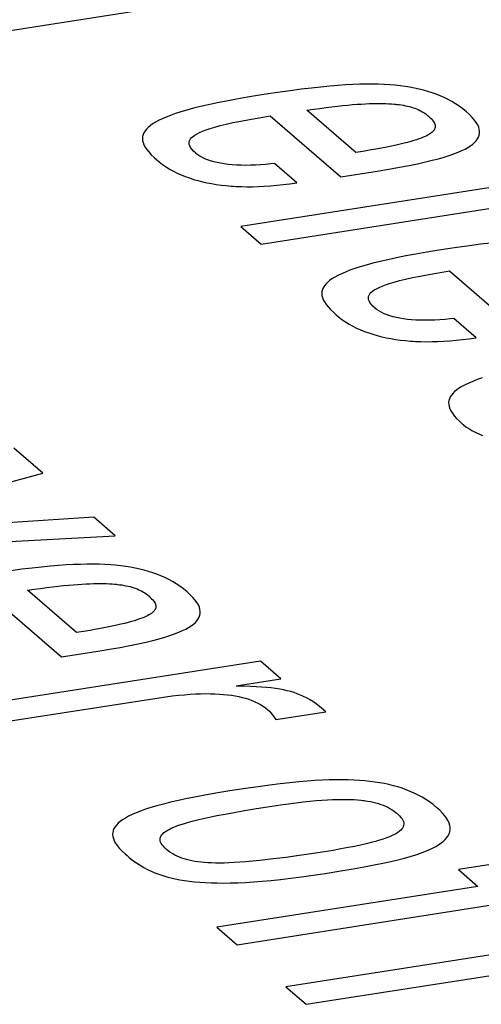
# Model space of a CAD drawing. Header units: millimetres. Extents: x -2579 to 1363, y -329 to 2298.
# Tile 232 of 256: x 1131.41 to 1133.07, y 1200.02 to 1203.55. Entities that reach past the tile are written whole.
import ezdxf

# ---------------------------------------------------------------- set-up
doc = ezdxf.new("R2010")
doc.units = ezdxf.units.MM
doc.header["$LTSCALE"] = 30.734
doc.layers.get('0').update_dxf_attribs({"linetype": 'CONTINUOUS'})

msp = doc.modelspace()

# ---------------------------------------------------------------- linework, layer by layer
at = {"color": 250, "true_color": 0x1c1c1c}
for p, q in [((1127.3835, 1202.8843), (1136.6705, 1204.3317)), ((1132.3819, 1203.2904), (1132.3369, 1203.284)), ((1132.4222, 1203.2958), (1132.3819, 1203.2904)), ((1132.4589, 1203.3003), (1132.4222, 1203.2958)), ((1132.4927, 1203.304), (1132.4589, 1203.3003)), ((1132.5241, 1203.307), (1132.4927, 1203.304)), ((1132.5535, 1203.3095), (1132.5241, 1203.307)), ((1132.5811, 1203.3114), (1132.5535, 1203.3095)), ((1132.6072, 1203.3127), (1132.5811, 1203.3114)), ((1132.6318, 1203.3136), (1132.6072, 1203.3127)), ((1132.6553, 1203.3141), (1132.6318, 1203.3136)), ((1132.6776, 1203.3141), (1132.6553, 1203.3141)), ((1132.699, 1203.3137), (1132.6776, 1203.3141)), ((1132.7195, 1203.3129), (1132.699, 1203.3137)), ((1132.7391, 1203.3117), (1132.7195, 1203.3129)), ((1132.7581, 1203.3102), (1132.7391, 1203.3117)), ((1132.7764, 1203.3083), (1132.7581, 1203.3102)), ((1132.7941, 1203.3059), (1132.7764, 1203.3083)), ((1132.8113, 1203.3033), (1132.7941, 1203.3059)), ((1132.828, 1203.3002), (1132.8113, 1203.3033)), ((1132.8443, 1203.2967), (1132.828, 1203.3002)), ((1132.8602, 1203.2928), (1132.8443, 1203.2967)), ((1132.8758, 1203.2884), (1132.8602, 1203.2928)), ((1132.891, 1203.2837), (1132.8758, 1203.2884)), ((1132.1537, 1203.2538), (1132.1203, 1203.2472)), ((1132.1901, 1203.2605), (1132.1537, 1203.2538)), ((1132.2296, 1203.2673), (1132.1901, 1203.2605)), ((1132.2724, 1203.2742), (1132.2296, 1203.2673)), ((1132.3369, 1203.284), (1132.2724, 1203.2742)), ((1132.9058, 1203.2784), (1132.891, 1203.2837)), ((1132.9203, 1203.2726), (1132.9058, 1203.2784)), ((1132.9346, 1203.2663), (1132.9203, 1203.2726)), ((1132.9485, 1203.2595), (1132.9346, 1203.2663)), ((1132.9622, 1203.252), (1132.9485, 1203.2595)), ((1132.0121, 1203.2213), (1131.9907, 1203.215)), ((1132.0356, 1203.2277), (1132.0121, 1203.2213)), ((1132.0614, 1203.2341), (1132.0356, 1203.2277)), ((1132.0896, 1203.2406), (1132.0614, 1203.2341)), ((1132.1203, 1203.2472), (1132.0896, 1203.2406)), ((1132.4417, 1203.2207), (1132.4661, 1203.2244)), ((1132.6172, 1203.0692), (1132.4417, 1203.2207)), ((1132.4661, 1203.2244), (1132.4892, 1203.2276)), ((1132.4892, 1203.2276), (1132.5113, 1203.2306)), ((1132.5113, 1203.2306), (1132.5322, 1203.2332)), ((1132.5322, 1203.2332), (1132.552, 1203.2355)), ((1132.552, 1203.2355), (1132.5709, 1203.2375)), ((1132.5709, 1203.2375), (1132.5888, 1203.2393)), ((1132.5888, 1203.2393), (1132.6058, 1203.2408)), ((1132.6058, 1203.2408), (1132.622, 1203.242)), ((1132.622, 1203.242), (1132.6373, 1203.243)), ((1132.6373, 1203.243), (1132.6519, 1203.2438)), ((1132.6519, 1203.2438), (1132.6658, 1203.2444)), ((1132.6658, 1203.2444), (1132.6789, 1203.2448)), ((1132.6789, 1203.2448), (1132.6914, 1203.245)), ((1132.6914, 1203.245), (1132.7033, 1203.245)), ((1132.7033, 1203.245), (1132.7147, 1203.2449)), ((1132.7147, 1203.2449), (1132.7255, 1203.2446)), ((1132.7255, 1203.2446), (1132.7358, 1203.2441)), ((1132.7358, 1203.2441), (1132.7456, 1203.2435)), ((1132.7456, 1203.2435), (1132.7549, 1203.2428)), ((1132.7549, 1203.2428), (1132.7595, 1203.2423)), ((1132.7595, 1203.2423), (1132.7639, 1203.2419)), ((1132.7639, 1203.2419), (1132.7725, 1203.2409)), ((1132.7725, 1203.2409), (1132.7807, 1203.2397)), ((1132.7807, 1203.2397), (1132.7885, 1203.2384)), ((1132.7885, 1203.2384), (1132.796, 1203.237)), ((1132.796, 1203.237), (1132.8032, 1203.2354)), ((1132.8032, 1203.2354), (1132.8102, 1203.2337)), ((1132.8102, 1203.2337), (1132.8168, 1203.2319)), ((1132.8168, 1203.2319), (1132.8233, 1203.2299)), ((1132.8233, 1203.2299), (1132.8295, 1203.2278)), ((1132.8295, 1203.2278), (1132.8355, 1203.2255)), ((1132.8355, 1203.2255), (1132.8413, 1203.223)), ((1132.8413, 1203.223), (1132.847, 1203.2203)), ((1132.847, 1203.2203), (1132.8525, 1203.2175)), ((1132.8525, 1203.2175), (1132.8578, 1203.2144)), ((1132.9756, 1203.2439), (1132.9622, 1203.252)), ((1132.9887, 1203.2352), (1132.9756, 1203.2439)), ((1133.0014, 1203.2257), (1132.9887, 1203.2352)), ((1133.0139, 1203.2155), (1133.0014, 1203.2257)), ((1131.9107, 1203.184), (1131.8993, 1203.1778)), ((1131.9234, 1203.1902), (1131.9107, 1203.184)), ((1131.9377, 1203.1963), (1131.9234, 1203.1902)), ((1131.9536, 1203.2025), (1131.9377, 1203.1963)), ((1131.9712, 1203.2087), (1131.9536, 1203.2025)), ((1131.9907, 1203.215), (1131.9712, 1203.2087)), ((1132.2049, 1203.182), (1132.2361, 1203.1878)), ((1132.2361, 1203.1878), (1132.2712, 1203.1939)), ((1132.2712, 1203.1939), (1132.3106, 1203.2003)), ((1132.3106, 1203.2003), (1132.5637, 1202.9818)), ((1132.8578, 1203.2144), (1132.863, 1203.211)), ((1132.863, 1203.211), (1132.8681, 1203.2074)), ((1132.8681, 1203.2074), (1132.8731, 1203.2035)), ((1132.8731, 1203.2035), (1132.8759, 1203.2012)), ((1132.8759, 1203.2012), (1132.8765, 1203.2007)), ((1132.8765, 1203.2007), (1132.8824, 1203.1954)), ((1132.8824, 1203.1954), (1132.8872, 1203.1906)), ((1132.8872, 1203.1906), (1132.8912, 1203.1863)), ((1132.8912, 1203.1863), (1132.8945, 1203.1822)), ((1132.8945, 1203.1822), (1132.8971, 1203.1783)), ((1133.0255, 1203.205), (1133.0139, 1203.2155)), ((1133.0352, 1203.1951), (1133.0255, 1203.205)), ((1133.0432, 1203.1857), (1133.0352, 1203.1951)), ((1133.0496, 1203.1768), (1133.0432, 1203.1857)), ((1131.867, 1203.1529), (1131.862, 1203.1465)), ((1131.8733, 1203.1592), (1131.867, 1203.1529)), ((1131.8807, 1203.1654), (1131.8733, 1203.1592)), ((1131.8894, 1203.1716), (1131.8807, 1203.1654)), ((1131.8993, 1203.1778), (1131.8894, 1203.1716)), ((1132.0686, 1203.1459), (1132.0812, 1203.1507)), ((1132.0812, 1203.1507), (1132.0957, 1203.1556)), ((1132.0957, 1203.1556), (1132.1123, 1203.1605)), ((1132.1123, 1203.1605), (1132.1313, 1203.1656)), ((1132.1313, 1203.1656), (1132.1528, 1203.1709)), ((1132.1528, 1203.1709), (1132.1773, 1203.1764)), ((1132.1773, 1203.1764), (1132.2049, 1203.182)), ((1132.898, 1203.1496), (1132.8958, 1203.1467)), ((1132.8971, 1203.1783), (1132.8992, 1203.1747)), ((1132.8997, 1203.1525), (1132.898, 1203.1496)), ((1132.8992, 1203.1747), (1132.9007, 1203.1712)), ((1132.901, 1203.1554), (1132.8997, 1203.1525)), ((1132.9007, 1203.1712), (1132.9017, 1203.1678)), ((1132.9019, 1203.1584), (1132.901, 1203.1554)), ((1132.9017, 1203.1678), (1132.9022, 1203.1646)), ((1132.9023, 1203.1615), (1132.9019, 1203.1584)), ((1132.9022, 1203.1646), (1132.9023, 1203.1615)), ((1133.0546, 1203.1683), (1133.0496, 1203.1768)), ((1133.0582, 1203.1602), (1133.0546, 1203.1683)), ((1133.0604, 1203.1525), (1133.0582, 1203.1602)), ((1133.0615, 1203.1451), (1133.0604, 1203.1525)), ((1131.8535, 1203.1266), (1131.8529, 1203.1196)), ((1131.8529, 1203.1196), (1131.8534, 1203.1124)), ((1131.8534, 1203.1124), (1131.8552, 1203.1049)), ((1131.8552, 1203.1333), (1131.8535, 1203.1266)), ((1131.858, 1203.14), (1131.8552, 1203.1333)), ((1131.862, 1203.1465), (1131.858, 1203.14)), ((1132.0206, 1203.1084), (1132.0223, 1203.1133)), ((1132.0223, 1203.1133), (1132.0251, 1203.118)), ((1132.0251, 1203.118), (1132.0291, 1203.1227)), ((1132.0291, 1203.1227), (1132.0343, 1203.1273)), ((1132.0343, 1203.1273), (1132.0407, 1203.132)), ((1132.0407, 1203.132), (1132.0485, 1203.1366)), ((1132.0485, 1203.1366), (1132.0578, 1203.1412)), ((1132.0578, 1203.1412), (1132.0686, 1203.1459)), ((1132.8254, 1203.1119), (1132.8148, 1203.1088)), ((1132.8351, 1203.1149), (1132.8254, 1203.1119)), ((1132.844, 1203.118), (1132.8351, 1203.1149)), ((1132.852, 1203.1209), (1132.844, 1203.118)), ((1132.8593, 1203.1239), (1132.852, 1203.1209)), ((1132.866, 1203.1268), (1132.8593, 1203.1239)), ((1132.8719, 1203.1297), (1132.866, 1203.1268)), ((1132.8773, 1203.1325), (1132.8719, 1203.1297)), ((1132.882, 1203.1354), (1132.8773, 1203.1325)), ((1132.8862, 1203.1382), (1132.882, 1203.1354)), ((1132.8899, 1203.141), (1132.8862, 1203.1382)), ((1132.8931, 1203.1439), (1132.8899, 1203.141)), ((1132.8958, 1203.1467), (1132.8931, 1203.1439)), ((1133.0437, 1203.1054), (1133.0495, 1203.1116)), ((1133.0495, 1203.1116), (1133.0519, 1203.1147)), ((1133.0519, 1203.1147), (1133.0541, 1203.1179)), ((1133.0541, 1203.1179), (1133.0576, 1203.1244)), ((1133.0576, 1203.1244), (1133.06, 1203.131)), ((1133.06, 1203.131), (1133.0613, 1203.1379)), ((1133.0613, 1203.1379), (1133.0615, 1203.1451)), ((1131.8552, 1203.1049), (1131.8581, 1203.0972)), ((1131.8581, 1203.0972), (1131.8624, 1203.089)), ((1131.8624, 1203.089), (1131.8681, 1203.0805)), ((1131.8681, 1203.0805), (1131.8754, 1203.0714)), ((1132.02, 1203.1034), (1132.0206, 1203.1084)), ((1132.0206, 1203.0982), (1132.02, 1203.1034)), ((1132.0224, 1203.0927), (1132.0206, 1203.0982)), ((1132.0255, 1203.087), (1132.0224, 1203.0927)), ((1132.0299, 1203.0808), (1132.0255, 1203.087)), ((1132.0359, 1203.0741), (1132.0299, 1203.0808)), ((1132.6668, 1203.0772), (1132.6429, 1203.0733)), ((1132.6889, 1203.0811), (1132.6668, 1203.0772)), ((1132.7094, 1203.0849), (1132.6889, 1203.0811)), ((1132.7283, 1203.0885), (1132.7094, 1203.0849)), ((1132.7458, 1203.0921), (1132.7283, 1203.0885)), ((1132.762, 1203.0956), (1132.7458, 1203.0921)), ((1132.7769, 1203.099), (1132.762, 1203.0956)), ((1132.7906, 1203.1023), (1132.7769, 1203.099)), ((1132.8032, 1203.1056), (1132.7906, 1203.1023)), ((1132.8148, 1203.1088), (1132.8032, 1203.1056)), ((1132.9974, 1203.0761), (1133.0092, 1203.0819)), ((1133.0092, 1203.0819), (1133.0197, 1203.0876)), ((1133.0197, 1203.0876), (1133.0289, 1203.0935)), ((1133.0289, 1203.0935), (1133.0369, 1203.0994)), ((1133.0369, 1203.0994), (1133.0437, 1203.1054)), ((1131.8754, 1203.0714), (1131.8844, 1203.0616)), ((1131.8844, 1203.0616), (1131.8953, 1203.051)), ((1131.8953, 1203.051), (1131.9047, 1203.0426)), ((1131.9047, 1203.0426), (1131.9126, 1203.0361)), ((1132.0438, 1203.0668), (1132.0359, 1203.0741)), ((1132.0445, 1203.0662), (1132.0438, 1203.0668)), ((1132.0514, 1203.0608), (1132.0445, 1203.0662)), ((1132.0591, 1203.0557), (1132.0514, 1203.0608)), ((1132.0675, 1203.0511), (1132.0591, 1203.0557)), ((1132.0767, 1203.0468), (1132.0675, 1203.0511)), ((1132.0865, 1203.0429), (1132.0767, 1203.0468)), ((1132.097, 1203.0394), (1132.0865, 1203.0429)), ((1133.7311, 1203.0421), (1132.2056, 1202.8043)), ((1132.6429, 1203.0733), (1132.6172, 1203.0692)), ((1132.8669, 1203.0354), (1132.8918, 1203.0414)), ((1132.8918, 1203.0414), (1132.9143, 1203.0473)), ((1132.9143, 1203.0473), (1132.9346, 1203.0532)), ((1132.9346, 1203.0532), (1132.9529, 1203.0589)), ((1132.9529, 1203.0589), (1132.9694, 1203.0647)), ((1132.9694, 1203.0647), (1132.9841, 1203.0704)), ((1132.9841, 1203.0704), (1132.9974, 1203.0761)), ((1131.9126, 1203.0361), (1131.9247, 1203.0269)), ((1131.9247, 1203.0269), (1131.9373, 1203.0182)), ((1131.9373, 1203.0182), (1131.9503, 1203.0102)), ((1131.9503, 1203.0102), (1131.9637, 1203.0027)), ((1132.1083, 1203.0362), (1132.097, 1203.0394)), ((1132.1202, 1203.0333), (1132.1083, 1203.0362)), ((1132.1328, 1203.0308), (1132.1202, 1203.0333)), ((1132.1461, 1203.0286), (1132.1328, 1203.0308)), ((1132.1601, 1203.0268), (1132.1461, 1203.0286)), ((1132.1747, 1203.0254), (1132.1601, 1203.0268)), ((1132.1901, 1203.0243), (1132.1747, 1203.0254)), ((1132.2061, 1203.0236), (1132.1901, 1203.0243)), ((1132.2228, 1203.0234), (1132.2061, 1203.0236)), ((1132.24, 1203.0235), (1132.2228, 1203.0234)), ((1132.2577, 1203.0241), (1132.24, 1203.0235)), ((1132.2759, 1203.0251), (1132.2577, 1203.0241)), ((1132.2944, 1203.0266), (1132.2759, 1203.0251)), ((1132.3131, 1203.0286), (1132.2944, 1203.0266)), ((1132.3257, 1203.0301), (1132.3131, 1203.0286)), ((1132.4059, 1202.9609), (1132.3257, 1203.0301)), ((1132.6941, 1203.0023), (1132.7366, 1203.0095)), ((1132.7366, 1203.0095), (1132.7746, 1203.0163)), ((1132.7746, 1203.0163), (1132.8087, 1203.0228)), ((1132.8087, 1203.0228), (1132.8393, 1203.0292)), ((1132.8393, 1203.0292), (1132.8669, 1203.0354)), ((1131.9637, 1203.0027), (1131.9775, 1202.9958)), ((1131.9775, 1202.9958), (1131.9917, 1202.9894)), ((1131.9917, 1202.9894), (1132.0062, 1202.9835)), ((1132.0062, 1202.9835), (1132.021, 1202.9781)), ((1132.021, 1202.9781), (1132.0362, 1202.9732)), ((1132.0362, 1202.9732), (1132.0518, 1202.9687)), ((1132.2786, 1202.7413), (1133.8041, 1202.9791)), ((1132.5637, 1202.9818), (1132.6941, 1203.0023)), ((1132.0518, 1202.9687), (1132.0676, 1202.9646)), ((1132.0676, 1202.9646), (1132.0838, 1202.961)), ((1132.0838, 1202.961), (1132.1003, 1202.9578)), ((1132.1003, 1202.9578), (1132.1172, 1202.9551)), ((1132.1172, 1202.9551), (1132.1345, 1202.9527)), ((1132.1345, 1202.9527), (1132.1523, 1202.9507)), ((1132.1523, 1202.9507), (1132.1704, 1202.9492)), ((1132.1704, 1202.9492), (1132.1797, 1202.9485)), ((1132.1797, 1202.9485), (1132.189, 1202.948)), ((1132.189, 1202.948), (1132.2081, 1202.9473)), ((1132.2081, 1202.9473), (1132.2277, 1202.9469)), ((1132.2277, 1202.9469), (1132.2478, 1202.947)), ((1132.2478, 1202.947), (1132.2684, 1202.9476)), ((1132.2684, 1202.9476), (1132.2897, 1202.9485)), ((1132.2897, 1202.9485), (1132.3115, 1202.95)), ((1132.3115, 1202.95), (1132.3341, 1202.9519)), ((1132.3341, 1202.9519), (1132.3573, 1202.9544)), ((1132.3573, 1202.9544), (1132.3812, 1202.9573)), ((1132.3812, 1202.9573), (1132.4059, 1202.9609)), ((1132.2056, 1202.8043), (1132.2786, 1202.7413)), ((1132.9799, 1202.729), (1132.9154, 1202.7192)), ((1133.025, 1202.7354), (1132.9799, 1202.729)), ((1133.0652, 1202.7407), (1133.025, 1202.7354)), ((1133.1019, 1202.7452), (1133.0652, 1202.7407)), ((1132.7632, 1202.6921), (1132.7325, 1202.6855)), ((1132.7967, 1202.6987), (1132.7632, 1202.6921)), ((1132.8331, 1202.7055), (1132.7967, 1202.6987)), ((1132.8726, 1202.7123), (1132.8331, 1202.7055)), ((1132.9154, 1202.7192), (1132.8726, 1202.7123)), ((1132.6142, 1202.6537), (1132.5966, 1202.6475)), ((1132.6337, 1202.6599), (1132.6142, 1202.6537)), ((1132.6551, 1202.6662), (1132.6337, 1202.6599)), ((1132.6786, 1202.6726), (1132.6551, 1202.6662)), ((1132.7044, 1202.679), (1132.6786, 1202.6726)), ((1132.7325, 1202.6855), (1132.7044, 1202.679)), ((1132.5423, 1202.6228), (1132.5323, 1202.6166)), ((1132.5537, 1202.6289), (1132.5423, 1202.6228)), ((1132.5664, 1202.6351), (1132.5537, 1202.6289)), ((1132.5807, 1202.6413), (1132.5664, 1202.6351)), ((1132.5966, 1202.6475), (1132.5807, 1202.6413)), ((1132.7958, 1202.6158), (1132.8203, 1202.6213)), ((1132.8203, 1202.6213), (1132.8479, 1202.6269)), ((1132.8479, 1202.6269), (1132.8791, 1202.6327)), ((1132.8791, 1202.6327), (1132.9142, 1202.6388)), ((1132.9142, 1202.6388), (1132.9536, 1202.6452)), ((1132.9536, 1202.6452), (1133.2067, 1202.4268)), ((1132.501, 1202.5849), (1132.4982, 1202.5783)), ((1132.5049, 1202.5914), (1132.501, 1202.5849)), ((1132.51, 1202.5978), (1132.5049, 1202.5914)), ((1132.5162, 1202.6041), (1132.51, 1202.5978)), ((1132.5237, 1202.6104), (1132.5162, 1202.6041)), ((1132.5323, 1202.6166), (1132.5237, 1202.6104)), ((1132.6915, 1202.5815), (1132.7008, 1202.5861)), ((1132.7008, 1202.5861), (1132.7116, 1202.5908)), ((1132.7116, 1202.5908), (1132.7242, 1202.5956)), ((1132.7242, 1202.5956), (1132.7387, 1202.6005)), ((1132.7387, 1202.6005), (1132.7553, 1202.6054)), ((1132.7553, 1202.6054), (1132.7743, 1202.6106)), ((1132.7743, 1202.6106), (1132.7958, 1202.6158)), ((1132.4964, 1202.5715), (1132.4958, 1202.5645)), ((1132.4958, 1202.5645), (1132.4964, 1202.5573)), ((1132.4982, 1202.5783), (1132.4964, 1202.5715)), ((1132.4964, 1202.5573), (1132.4981, 1202.5499)), ((1132.4981, 1202.5499), (1132.5011, 1202.5421)), ((1132.663, 1202.5483), (1132.6636, 1202.5533)), ((1132.6636, 1202.5431), (1132.663, 1202.5483)), ((1132.6636, 1202.5533), (1132.6653, 1202.5582)), ((1132.6653, 1202.5582), (1132.6681, 1202.5629)), ((1132.6681, 1202.5629), (1132.6721, 1202.5676)), ((1132.6721, 1202.5676), (1132.6773, 1202.5722)), ((1132.6773, 1202.5722), (1132.6837, 1202.5769)), ((1132.6837, 1202.5769), (1132.6915, 1202.5815)), ((1132.5011, 1202.5421), (1132.5054, 1202.534)), ((1132.5054, 1202.534), (1132.5111, 1202.5254)), ((1132.5111, 1202.5254), (1132.5184, 1202.5163)), ((1132.5184, 1202.5163), (1132.5273, 1202.5065)), ((1132.6654, 1202.5377), (1132.6636, 1202.5431)), ((1132.6685, 1202.5319), (1132.6654, 1202.5377)), ((1132.6729, 1202.5257), (1132.6685, 1202.5319)), ((1132.6789, 1202.519), (1132.6729, 1202.5257)), ((1132.6868, 1202.5117), (1132.6789, 1202.519)), ((1132.5273, 1202.5065), (1132.5383, 1202.4959)), ((1132.5383, 1202.4959), (1132.5477, 1202.4875)), ((1132.5477, 1202.4875), (1132.5556, 1202.481)), ((1132.5556, 1202.481), (1132.5677, 1202.4718)), ((1132.6875, 1202.5111), (1132.6868, 1202.5117)), ((1132.6944, 1202.5057), (1132.6875, 1202.5111)), ((1132.7021, 1202.5006), (1132.6944, 1202.5057)), ((1132.7105, 1202.496), (1132.7021, 1202.5006)), ((1132.7197, 1202.4917), (1132.7105, 1202.496)), ((1132.7295, 1202.4878), (1132.7197, 1202.4917)), ((1132.74, 1202.4843), (1132.7295, 1202.4878)), ((1132.7513, 1202.4811), (1132.74, 1202.4843)), ((1132.7632, 1202.4782), (1132.7513, 1202.4811)), ((1132.7758, 1202.4757), (1132.7632, 1202.4782)), ((1132.5677, 1202.4718), (1132.5803, 1202.4631)), ((1132.5803, 1202.4631), (1132.5933, 1202.4551)), ((1132.5933, 1202.4551), (1132.6067, 1202.4476)), ((1132.6067, 1202.4476), (1132.6205, 1202.4407)), ((1132.7891, 1202.4735), (1132.7758, 1202.4757)), ((1132.803, 1202.4717), (1132.7891, 1202.4735)), ((1132.8177, 1202.4703), (1132.803, 1202.4717)), ((1132.8331, 1202.4692), (1132.8177, 1202.4703)), ((1132.8491, 1202.4686), (1132.8331, 1202.4692)), ((1132.8658, 1202.4683), (1132.8491, 1202.4686)), ((1132.883, 1202.4684), (1132.8658, 1202.4683)), ((1132.9008, 1202.469), (1132.883, 1202.4684)), ((1132.9189, 1202.4701), (1132.9008, 1202.469)), ((1132.9375, 1202.4715), (1132.9189, 1202.4701)), ((1132.9562, 1202.4735), (1132.9375, 1202.4715)), ((1132.9687, 1202.475), (1132.9562, 1202.4735)), ((1133.0489, 1202.4058), (1132.9687, 1202.475)), ((1132.6205, 1202.4407), (1132.6347, 1202.4343)), ((1132.6347, 1202.4343), (1132.6492, 1202.4284)), ((1132.6492, 1202.4284), (1132.6641, 1202.423)), ((1132.6641, 1202.423), (1132.6792, 1202.4181)), ((1132.6792, 1202.4181), (1132.6948, 1202.4136)), ((1132.6948, 1202.4136), (1132.7106, 1202.4095)), ((1132.7106, 1202.4095), (1132.7268, 1202.4059)), ((1132.7268, 1202.4059), (1132.7433, 1202.4028)), ((1132.7433, 1202.4028), (1132.7603, 1202.4)), ((1132.7603, 1202.4), (1132.7776, 1202.3976)), ((1132.7776, 1202.3976), (1132.7953, 1202.3956)), ((1132.7953, 1202.3956), (1132.8134, 1202.3941)), ((1132.8134, 1202.3941), (1132.8227, 1202.3934)), ((1132.8227, 1202.3934), (1132.832, 1202.3929)), ((1132.832, 1202.3929), (1132.8511, 1202.3922)), ((1132.8511, 1202.3922), (1132.8707, 1202.3918)), ((1132.8707, 1202.3918), (1132.8908, 1202.3919)), ((1132.8908, 1202.3919), (1132.9114, 1202.3925)), ((1132.9114, 1202.3925), (1132.9327, 1202.3934)), ((1132.9327, 1202.3934), (1132.9545, 1202.3949)), ((1132.9545, 1202.3949), (1132.9771, 1202.3968)), ((1132.9771, 1202.3968), (1133.0003, 1202.3993)), ((1133.0003, 1202.3993), (1133.0242, 1202.4022)), ((1133.0242, 1202.4022), (1133.0489, 1202.4058)), ((1132.9982, 1202.2313), (1132.993, 1202.2283)), ((1133.0096, 1202.2374), (1132.9982, 1202.2313)), ((1133.0225, 1202.2435), (1133.0096, 1202.2374)), ((1133.0368, 1202.2497), (1133.0225, 1202.2435)), ((1133.0527, 1202.2558), (1133.0368, 1202.2497)), ((1133.0704, 1202.262), (1133.0527, 1202.2558)), ((1132.9602, 1202.2003), (1132.9561, 1202.1939)), ((1132.9654, 1202.2066), (1132.9602, 1202.2003)), ((1132.9718, 1202.2129), (1132.9654, 1202.2066)), ((1132.9794, 1202.219), (1132.9718, 1202.2129)), ((1132.9882, 1202.2252), (1132.9794, 1202.219)), ((1132.993, 1202.2283), (1132.9882, 1202.2252)), ((1132.9511, 1202.1807), (1132.9503, 1202.1738)), ((1132.9503, 1202.1738), (1132.9506, 1202.1667)), ((1132.9506, 1202.1667), (1132.952, 1202.1594)), ((1132.9531, 1202.1873), (1132.9511, 1202.1807)), ((1132.952, 1202.1594), (1132.9547, 1202.1518)), ((1132.9561, 1202.1939), (1132.9531, 1202.1873)), ((1132.9547, 1202.1518), (1132.9586, 1202.1438)), ((1132.9586, 1202.1438), (1132.9639, 1202.1354)), ((1132.9639, 1202.1354), (1132.9706, 1202.1266)), ((1132.9706, 1202.1266), (1132.979, 1202.1171)), ((1132.979, 1202.1171), (1132.9893, 1202.1068)), ((1132.9893, 1202.1068), (1133.0017, 1202.0956)), ((1133.0017, 1202.0956), (1133.0022, 1202.0952)), ((1133.0022, 1202.0952), (1133.0042, 1202.0935)), ((1133.0042, 1202.0935), (1133.0126, 1202.0871)), ((1133.0126, 1202.0871), (1133.0224, 1202.0806)), ((1133.0224, 1202.0806), (1133.0334, 1202.0742)), ((1133.0334, 1202.0742), (1133.0455, 1202.0679)), ((1133.0455, 1202.0679), (1133.0585, 1202.0618)), ((1133.0585, 1202.0618), (1133.0723, 1202.056)), ((1131.4954, 1201.9209), (1131.392, 1202.0102)), ((1130.6682, 1201.6984), (1131.4954, 1201.9209)), ((1131.6781, 1201.7632), (1130.67, 1201.6969)), ((1131.7556, 1201.6963), (1131.6781, 1201.7632)), ((1130.5683, 1201.6339), (1131.7556, 1201.6963)), ((1131.4208, 1201.5764), (1131.3805, 1201.571)), ((1131.4575, 1201.5808), (1131.4208, 1201.5764)), ((1131.4913, 1201.5846), (1131.4575, 1201.5808)), ((1131.5227, 1201.5876), (1131.4913, 1201.5846)), ((1131.5521, 1201.59), (1131.5227, 1201.5876)), ((1131.5797, 1201.5919), (1131.5521, 1201.59)), ((1131.6057, 1201.5933), (1131.5797, 1201.5919)), ((1131.6304, 1201.5942), (1131.6057, 1201.5933)), ((1131.6539, 1201.5946), (1131.6304, 1201.5942)), ((1131.6762, 1201.5947), (1131.6539, 1201.5946)), ((1131.6976, 1201.5943), (1131.6762, 1201.5947)), ((1131.7181, 1201.5935), (1131.6976, 1201.5943)), ((1131.7378, 1201.5923), (1131.7181, 1201.5935)), ((1131.7567, 1201.5908), (1131.7378, 1201.5923)), ((1131.775, 1201.5888), (1131.7567, 1201.5908)), ((1131.7928, 1201.5865), (1131.775, 1201.5888)), ((1131.81, 1201.5838), (1131.7928, 1201.5865)), ((1131.8267, 1201.5807), (1131.81, 1201.5838)), ((1131.843, 1201.5773), (1131.8267, 1201.5807)), ((1131.8589, 1201.5734), (1131.843, 1201.5773)), ((1131.8744, 1201.569), (1131.8589, 1201.5734)), ((1131.8896, 1201.5642), (1131.8744, 1201.569)), ((1131.9045, 1201.5589), (1131.8896, 1201.5642)), ((1131.6505, 1201.5244), (1131.6643, 1201.5249)), ((1131.6643, 1201.5249), (1131.6775, 1201.5253)), ((1131.6775, 1201.5253), (1131.69, 1201.5255)), ((1131.69, 1201.5255), (1131.7019, 1201.5256)), ((1131.7019, 1201.5256), (1131.7133, 1201.5254)), ((1131.7133, 1201.5254), (1131.724, 1201.5251)), ((1131.724, 1201.5251), (1131.7343, 1201.5247)), ((1131.7343, 1201.5247), (1131.7442, 1201.5241)), ((1131.919, 1201.5532), (1131.9045, 1201.5589)), ((1131.9333, 1201.5469), (1131.919, 1201.5532)), ((1131.9472, 1201.54), (1131.9333, 1201.5469)), ((1131.9609, 1201.5326), (1131.9472, 1201.54)), ((1131.9742, 1201.5245), (1131.9609, 1201.5326)), ((1131.9873, 1201.5157), (1131.9742, 1201.5245)), ((1131.4402, 1201.5013), (1131.4646, 1201.5049)), ((1131.6158, 1201.3497), (1131.4402, 1201.5013)), ((1131.4646, 1201.5049), (1131.4878, 1201.5082)), ((1131.4878, 1201.5082), (1131.5098, 1201.5111)), ((1131.5098, 1201.5111), (1131.5307, 1201.5137)), ((1131.5307, 1201.5137), (1131.5506, 1201.5161)), ((1131.5506, 1201.5161), (1131.5695, 1201.5181)), ((1131.5695, 1201.5181), (1131.5874, 1201.5198)), ((1131.5874, 1201.5198), (1131.6044, 1201.5213)), ((1131.6044, 1201.5213), (1131.6206, 1201.5226)), ((1131.6206, 1201.5226), (1131.6359, 1201.5236)), ((1131.6359, 1201.5236), (1131.6505, 1201.5244)), ((1131.7442, 1201.5241), (1131.7535, 1201.5233)), ((1131.7535, 1201.5233), (1131.7581, 1201.5229)), ((1131.7581, 1201.5229), (1131.7625, 1201.5224)), ((1131.7625, 1201.5224), (1131.771, 1201.5214)), ((1131.771, 1201.5214), (1131.7792, 1201.5203)), ((1131.7792, 1201.5203), (1131.7871, 1201.519)), ((1131.7871, 1201.519), (1131.7946, 1201.5175)), ((1131.7946, 1201.5175), (1131.8018, 1201.516)), ((1131.8018, 1201.516), (1131.8087, 1201.5143)), ((1131.8087, 1201.5143), (1131.8154, 1201.5124)), ((1131.8154, 1201.5124), (1131.8219, 1201.5105)), ((1131.8219, 1201.5105), (1131.8281, 1201.5083)), ((1131.8281, 1201.5083), (1131.8341, 1201.506)), ((1131.8341, 1201.506), (1131.8399, 1201.5035)), ((1131.8399, 1201.5035), (1131.8455, 1201.5009)), ((1131.8455, 1201.5009), (1131.851, 1201.498)), ((1131.851, 1201.498), (1131.8564, 1201.4949)), ((1131.8564, 1201.4949), (1131.8616, 1201.4916)), ((1131.8616, 1201.4916), (1131.8667, 1201.488)), ((1132.0001, 1201.5063), (1131.9873, 1201.5157)), ((1132.0126, 1201.496), (1132.0001, 1201.5063)), ((1132.0241, 1201.4855), (1132.0126, 1201.496)), ((1131.3093, 1201.4809), (1131.5624, 1201.2624)), ((1131.8667, 1201.488), (1131.8717, 1201.4841)), ((1131.8717, 1201.4841), (1131.8745, 1201.4818)), ((1131.8745, 1201.4818), (1131.8751, 1201.4812)), ((1131.8751, 1201.4812), (1131.8809, 1201.4759)), ((1131.8809, 1201.4759), (1131.8858, 1201.4712)), ((1131.8858, 1201.4712), (1131.8898, 1201.4668)), ((1131.8898, 1201.4668), (1131.8931, 1201.4627)), ((1131.8931, 1201.4627), (1131.8957, 1201.4589)), ((1131.8957, 1201.4589), (1131.8978, 1201.4552)), ((1131.8978, 1201.4552), (1131.8993, 1201.4517)), ((1132.0338, 1201.4756), (1132.0241, 1201.4855)), ((1132.0419, 1201.4662), (1132.0338, 1201.4756)), ((1132.0483, 1201.4573), (1132.0419, 1201.4662)), ((1132.0532, 1201.4489), (1132.0483, 1201.4573)), ((1131.8848, 1201.4187), (1131.8806, 1201.4159)), ((1131.8885, 1201.4216), (1131.8848, 1201.4187)), ((1131.8916, 1201.4244), (1131.8885, 1201.4216)), ((1131.8943, 1201.4273), (1131.8916, 1201.4244)), ((1131.8965, 1201.4301), (1131.8943, 1201.4273)), ((1131.8983, 1201.433), (1131.8965, 1201.4301)), ((1131.8996, 1201.436), (1131.8983, 1201.433)), ((1131.8993, 1201.4517), (1131.9003, 1201.4484)), ((1131.9005, 1201.439), (1131.8996, 1201.436)), ((1131.9003, 1201.4484), (1131.9008, 1201.4452)), ((1131.9009, 1201.442), (1131.9005, 1201.439)), ((1131.9008, 1201.4452), (1131.9009, 1201.442)), ((1132.0568, 1201.4408), (1132.0532, 1201.4489)), ((1132.0591, 1201.433), (1132.0568, 1201.4408)), ((1132.0601, 1201.4256), (1132.0591, 1201.433)), ((1132.06, 1201.4185), (1132.0601, 1201.4256)), ((1131.8017, 1201.3861), (1131.7891, 1201.3829)), ((1131.8133, 1201.3893), (1131.8017, 1201.3861)), ((1131.8239, 1201.3924), (1131.8133, 1201.3893)), ((1131.8336, 1201.3955), (1131.8239, 1201.3924)), ((1131.8425, 1201.3985), (1131.8336, 1201.3955)), ((1131.8505, 1201.4015), (1131.8425, 1201.3985)), ((1131.8579, 1201.4044), (1131.8505, 1201.4015)), ((1131.8645, 1201.4073), (1131.8579, 1201.4044)), ((1131.8705, 1201.4102), (1131.8645, 1201.4073)), ((1131.8758, 1201.4131), (1131.8705, 1201.4102)), ((1131.8806, 1201.4159), (1131.8758, 1201.4131)), ((1132.0355, 1201.38), (1132.0424, 1201.386)), ((1132.0424, 1201.386), (1132.0481, 1201.3922)), ((1132.0481, 1201.3922), (1132.0506, 1201.3953)), ((1132.0506, 1201.3953), (1132.0527, 1201.3985)), ((1132.0527, 1201.3985), (1132.0563, 1201.4049)), ((1132.0563, 1201.4049), (1132.0587, 1201.4116)), ((1132.0587, 1201.4116), (1132.06, 1201.4185)), ((1131.6415, 1201.3538), (1131.6158, 1201.3497)), ((1131.6654, 1201.3578), (1131.6415, 1201.3538)), ((1131.6875, 1201.3617), (1131.6654, 1201.3578)), ((1131.7079, 1201.3654), (1131.6875, 1201.3617)), ((1131.7269, 1201.3691), (1131.7079, 1201.3654)), ((1131.7444, 1201.3727), (1131.7269, 1201.3691)), ((1131.7605, 1201.3761), (1131.7444, 1201.3727)), ((1131.7754, 1201.3795), (1131.7605, 1201.3761)), ((1131.7891, 1201.3829), (1131.7754, 1201.3795)), ((1131.968, 1201.3452), (1131.9828, 1201.351)), ((1131.9828, 1201.351), (1131.996, 1201.3567)), ((1131.996, 1201.3567), (1132.0078, 1201.3624)), ((1132.0078, 1201.3624), (1132.0183, 1201.3682)), ((1132.0183, 1201.3682), (1132.0275, 1201.374)), ((1132.0275, 1201.374), (1132.0355, 1201.38)), ((1131.8379, 1201.3097), (1131.8656, 1201.3159)), ((1131.8656, 1201.3159), (1131.8905, 1201.322)), ((1131.8905, 1201.322), (1131.9129, 1201.3279)), ((1131.9129, 1201.3279), (1131.9332, 1201.3337)), ((1131.9332, 1201.3337), (1131.9515, 1201.3395)), ((1131.9515, 1201.3395), (1131.968, 1201.3452)), ((1131.5624, 1201.2624), (1131.6927, 1201.2828)), ((1131.6927, 1201.2828), (1131.7352, 1201.29)), ((1131.7352, 1201.29), (1131.7732, 1201.2968)), ((1131.7732, 1201.2968), (1131.8073, 1201.3034)), ((1131.8073, 1201.3034), (1131.8379, 1201.3097)), ((1132.2756, 1201.2474), (1131.2086, 1201.0811)), ((1132.3487, 1201.1843), (1132.2756, 1201.2474)), ((1132.1882, 1201.1593), (1132.3487, 1201.1843)), ((1132.19, 1201.1577), (1132.1882, 1201.1593)), ((1132.2156, 1201.1574), (1132.19, 1201.1577)), ((1132.2389, 1201.1568), (1132.2156, 1201.1574)), ((1132.2602, 1201.1559), (1132.2389, 1201.1568)), ((1132.2798, 1201.1547), (1132.2602, 1201.1559)), ((1132.2979, 1201.1531), (1132.2798, 1201.1547)), ((1132.3146, 1201.1513), (1132.2979, 1201.1531)), ((1132.3303, 1201.1493), (1132.3146, 1201.1513)), ((1132.3449, 1201.1469), (1132.3303, 1201.1493)), ((1132.3519, 1201.1457), (1132.3449, 1201.1469)), ((1132.3588, 1201.1443), (1132.3519, 1201.1457)), ((1132.3718, 1201.1414), (1132.3588, 1201.1443)), ((1132.3843, 1201.1382), (1132.3718, 1201.1414)), ((1132.3962, 1201.1346), (1132.3843, 1201.1382)), ((1131.2817, 1201.018), (1131.9127, 1201.1164)), ((1131.9127, 1201.1164), (1131.9367, 1201.1199)), ((1131.9367, 1201.1199), (1131.9597, 1201.1229)), ((1131.9597, 1201.1229), (1131.9818, 1201.1253)), ((1131.9818, 1201.1253), (1132.003, 1201.1273)), ((1132.003, 1201.1273), (1132.0234, 1201.1289)), ((1132.0234, 1201.1289), (1132.0428, 1201.13)), ((1132.0428, 1201.13), (1132.0615, 1201.1307)), ((1132.0615, 1201.1307), (1132.0793, 1201.131)), ((1132.0793, 1201.131), (1132.0964, 1201.1309)), ((1132.0964, 1201.1309), (1132.1128, 1201.1304)), ((1132.1128, 1201.1304), (1132.1285, 1201.1296)), ((1132.1285, 1201.1296), (1132.1435, 1201.1285)), ((1132.1435, 1201.1285), (1132.158, 1201.127)), ((1132.158, 1201.127), (1132.1719, 1201.1251)), ((1132.1719, 1201.1251), (1132.1853, 1201.1229)), ((1132.1853, 1201.1229), (1132.1981, 1201.1204)), ((1132.1981, 1201.1204), (1132.2105, 1201.1176)), ((1132.2105, 1201.1176), (1132.2225, 1201.1143)), ((1132.2225, 1201.1143), (1132.234, 1201.1107)), ((1132.234, 1201.1107), (1132.2451, 1201.1067)), ((1132.2451, 1201.1067), (1132.2504, 1201.1046)), ((1132.2504, 1201.1046), (1132.2557, 1201.1023)), ((1132.2557, 1201.1023), (1132.266, 1201.0975)), ((1132.4077, 1201.1306), (1132.3962, 1201.1346)), ((1132.4189, 1201.1262), (1132.4077, 1201.1306)), ((1132.4299, 1201.1213), (1132.4189, 1201.1262)), ((1132.4409, 1201.1159), (1132.4299, 1201.1213)), ((1132.4519, 1201.1097), (1132.4409, 1201.1159)), ((1132.4632, 1201.1026), (1132.4519, 1201.1097)), ((1132.475, 1201.0945), (1132.4632, 1201.1026)), ((1132.266, 1201.0975), (1132.2758, 1201.0923)), ((1132.2758, 1201.0923), (1132.2851, 1201.0865)), ((1132.2851, 1201.0865), (1132.294, 1201.0803)), ((1132.294, 1201.0803), (1132.3024, 1201.0736)), ((1132.3024, 1201.0736), (1132.3077, 1201.0685)), ((1132.3077, 1201.0685), (1132.3126, 1201.0629)), ((1132.331, 1201.038), (1132.5107, 1201.066)), ((1132.4878, 1201.085), (1132.475, 1201.0945)), ((1132.5021, 1201.0733), (1132.4878, 1201.085)), ((1132.5107, 1201.066), (1132.5021, 1201.0733)), ((1132.3126, 1201.0629), (1132.3178, 1201.056)), ((1132.3178, 1201.056), (1132.3209, 1201.0517)), ((1132.3209, 1201.0517), (1132.331, 1201.038)), ((1132.4707, 1200.8194), (1132.4427, 1200.8174)), ((1132.4971, 1200.8209), (1132.4707, 1200.8194)), ((1132.522, 1200.8218), (1132.4971, 1200.8209)), ((1132.5458, 1200.8223), (1132.522, 1200.8218)), ((1132.5684, 1200.8224), (1132.5458, 1200.8223)), ((1132.5899, 1200.822), (1132.5684, 1200.8224)), ((1132.6106, 1200.8213), (1132.5899, 1200.822)), ((1132.6305, 1200.8201), (1132.6106, 1200.8213)), ((1132.6496, 1200.8186), (1132.6305, 1200.8201)), ((1132.2217, 1200.7911), (1132.1656, 1200.7825)), ((1132.268, 1200.7977), (1132.2217, 1200.7911)), ((1132.3092, 1200.8033), (1132.268, 1200.7977)), ((1132.3466, 1200.8079), (1132.3092, 1200.8033)), ((1132.381, 1200.8117), (1132.3466, 1200.8079)), ((1132.4129, 1200.8149), (1132.381, 1200.8117)), ((1132.4427, 1200.8174), (1132.4129, 1200.8149)), ((1132.6681, 1200.8167), (1132.6496, 1200.8186)), ((1132.6859, 1200.8144), (1132.6681, 1200.8167)), ((1132.7033, 1200.8118), (1132.6859, 1200.8144)), ((1132.7201, 1200.8087), (1132.7033, 1200.8118)), ((1132.7365, 1200.8052), (1132.7201, 1200.8087)), ((1132.7525, 1200.8013), (1132.7365, 1200.8052)), ((1132.7682, 1200.797), (1132.7525, 1200.8013)), ((1132.7835, 1200.7922), (1132.7682, 1200.797)), ((1132.7984, 1200.7869), (1132.7835, 1200.7922)), ((1132.8131, 1200.7811), (1132.7984, 1200.7869)), ((1131.9819, 1200.7487), (1131.9537, 1200.7422)), ((1132.0127, 1200.7553), (1131.9819, 1200.7487)), ((1132.0463, 1200.762), (1132.0127, 1200.7553)), ((1132.0829, 1200.7687), (1132.0463, 1200.762)), ((1132.1225, 1200.7756), (1132.0829, 1200.7687)), ((1132.1656, 1200.7825), (1132.1225, 1200.7756)), ((1132.4754, 1200.7478), (1132.4963, 1200.7494)), ((1132.4963, 1200.7494), (1132.5159, 1200.7507)), ((1132.5159, 1200.7507), (1132.5344, 1200.7515)), ((1132.5344, 1200.7515), (1132.5517, 1200.7521)), ((1132.5517, 1200.7521), (1132.568, 1200.7523)), ((1132.568, 1200.7523), (1132.5833, 1200.7523)), ((1132.5833, 1200.7523), (1132.5977, 1200.7519)), ((1132.5977, 1200.7519), (1132.6114, 1200.7513)), ((1132.6114, 1200.7513), (1132.6243, 1200.7504)), ((1132.6243, 1200.7504), (1132.6366, 1200.7493)), ((1132.6366, 1200.7493), (1132.6425, 1200.7486)), ((1132.6425, 1200.7486), (1132.6482, 1200.7479)), ((1132.8274, 1200.7748), (1132.8131, 1200.7811)), ((1132.8414, 1200.7679), (1132.8274, 1200.7748)), ((1132.8552, 1200.7605), (1132.8414, 1200.7679)), ((1132.8686, 1200.7524), (1132.8552, 1200.7605)), ((1132.8818, 1200.7436), (1132.8686, 1200.7524)), ((1131.8634, 1200.7167), (1131.8458, 1200.7104)), ((1131.8829, 1200.723), (1131.8634, 1200.7167)), ((1131.9043, 1200.7293), (1131.8829, 1200.723)), ((1131.9279, 1200.7357), (1131.9043, 1200.7293)), ((1131.9537, 1200.7422), (1131.9279, 1200.7357)), ((1132.219, 1200.7121), (1132.2613, 1200.7191)), ((1132.2613, 1200.7191), (1132.3162, 1200.7279)), ((1132.3162, 1200.7279), (1132.3473, 1200.7326)), ((1132.3473, 1200.7326), (1132.3764, 1200.7367)), ((1132.3764, 1200.7367), (1132.4037, 1200.7402)), ((1132.4037, 1200.7402), (1132.4291, 1200.7432)), ((1132.4291, 1200.7432), (1132.453, 1200.7457)), ((1132.453, 1200.7457), (1132.4754, 1200.7478)), ((1132.6482, 1200.7479), (1132.6592, 1200.7463)), ((1132.6592, 1200.7463), (1132.6698, 1200.7444)), ((1132.6698, 1200.7444), (1132.6798, 1200.7423)), ((1132.6798, 1200.7423), (1132.6894, 1200.74)), ((1132.6894, 1200.74), (1132.6986, 1200.7374)), ((1132.6986, 1200.7374), (1132.7075, 1200.7345)), ((1132.7075, 1200.7345), (1132.716, 1200.7313)), ((1132.716, 1200.7313), (1132.7243, 1200.7278)), ((1132.7243, 1200.7278), (1132.7323, 1200.724)), ((1132.7323, 1200.724), (1132.7401, 1200.7198)), ((1132.7401, 1200.7198), (1132.7477, 1200.7151)), ((1132.7477, 1200.7151), (1132.7551, 1200.71)), ((1132.8946, 1200.734), (1132.8818, 1200.7436)), ((1132.9072, 1200.7238), (1132.8946, 1200.734)), ((1132.9187, 1200.7133), (1132.9072, 1200.7238)), ((1132.9284, 1200.7033), (1132.9187, 1200.7133)), ((1131.7817, 1200.6794), (1131.7731, 1200.6731)), ((1131.7916, 1200.6856), (1131.7817, 1200.6794)), ((1131.8029, 1200.6918), (1131.7916, 1200.6856)), ((1131.8157, 1200.698), (1131.8029, 1200.6918)), ((1131.8299, 1200.7042), (1131.8157, 1200.698)), ((1131.8458, 1200.7104), (1131.8299, 1200.7042)), ((1132.0314, 1200.6741), (1132.0499, 1200.6788)), ((1132.0499, 1200.6788), (1132.0705, 1200.6836)), ((1132.0705, 1200.6836), (1132.0937, 1200.6887)), ((1132.0937, 1200.6887), (1132.1197, 1200.694)), ((1132.1197, 1200.694), (1132.1489, 1200.6996)), ((1132.1489, 1200.6996), (1132.1817, 1200.7056)), ((1132.1817, 1200.7056), (1132.219, 1200.7121)), ((1132.7551, 1200.71), (1132.7624, 1200.7044)), ((1132.7624, 1200.7044), (1132.7656, 1200.7017)), ((1132.7656, 1200.7017), (1132.7686, 1200.699)), ((1132.7686, 1200.699), (1132.7747, 1200.6931)), ((1132.7747, 1200.6931), (1132.7795, 1200.6876)), ((1132.7795, 1200.6876), (1132.7834, 1200.6824)), ((1132.7834, 1200.6824), (1132.7862, 1200.6774)), ((1132.9365, 1200.6937), (1132.9284, 1200.7033)), ((1132.9431, 1200.6845), (1132.9365, 1200.6937)), ((1132.9483, 1200.6757), (1132.9431, 1200.6845)), ((1131.7508, 1200.6475), (1131.7481, 1200.6408)), ((1131.7546, 1200.654), (1131.7508, 1200.6475)), ((1131.7596, 1200.6605), (1131.7546, 1200.654)), ((1131.7658, 1200.6668), (1131.7596, 1200.6605)), ((1131.7731, 1200.6731), (1131.7658, 1200.6668)), ((1131.9411, 1200.6411), (1131.948, 1200.645)), ((1131.948, 1200.645), (1131.956, 1200.6489)), ((1131.956, 1200.6489), (1131.9652, 1200.6529)), ((1131.9652, 1200.6529), (1131.9755, 1200.657)), ((1131.9755, 1200.657), (1131.9871, 1200.6611)), ((1131.9871, 1200.6611), (1132.0002, 1200.6653)), ((1132.0002, 1200.6653), (1132.0149, 1200.6697)), ((1132.0149, 1200.6697), (1132.0314, 1200.6741)), ((1132.7829, 1200.6467), (1132.7793, 1200.6426)), ((1132.7858, 1200.6508), (1132.7829, 1200.6467)), ((1132.7879, 1200.655), (1132.7858, 1200.6508)), ((1132.7862, 1200.6774), (1132.7882, 1200.6726)), ((1132.7891, 1200.6592), (1132.7879, 1200.655)), ((1132.7882, 1200.6726), (1132.7893, 1200.668)), ((1132.7896, 1200.6635), (1132.7891, 1200.6592)), ((1132.7893, 1200.668), (1132.7896, 1200.6635)), ((1132.952, 1200.6672), (1132.9483, 1200.6757)), ((1132.9544, 1200.6591), (1132.952, 1200.6672)), ((1132.9556, 1200.6512), (1132.9544, 1200.6591)), ((1132.9544, 1200.6362), (1132.9556, 1200.6436)), ((1132.9556, 1200.6436), (1132.9556, 1200.6512)), ((1131.7465, 1200.634), (1131.746, 1200.6269)), ((1131.746, 1200.6269), (1131.7467, 1200.6197)), ((1131.7481, 1200.6408), (1131.7465, 1200.634)), ((1131.7467, 1200.6197), (1131.7487, 1200.6121)), ((1131.7487, 1200.6121), (1131.7518, 1200.6043)), ((1131.9163, 1200.6087), (1131.9166, 1200.613)), ((1131.9168, 1200.6042), (1131.9163, 1200.6087)), ((1131.9166, 1200.613), (1131.9176, 1200.6172)), ((1131.9176, 1200.6172), (1131.9195, 1200.6213)), ((1131.9195, 1200.6213), (1131.9222, 1200.6254)), ((1131.9222, 1200.6254), (1131.9256, 1200.6293)), ((1131.9256, 1200.6293), (1131.9299, 1200.6333)), ((1131.9299, 1200.6333), (1131.935, 1200.6372)), ((1131.935, 1200.6372), (1131.9411, 1200.6411)), ((1132.7161, 1200.6102), (1132.703, 1200.606)), ((1132.7278, 1200.6143), (1132.7161, 1200.6102)), ((1132.7383, 1200.6184), (1132.7278, 1200.6143)), ((1132.7476, 1200.6225), (1132.7383, 1200.6184)), ((1132.7559, 1200.6265), (1132.7476, 1200.6225)), ((1132.7631, 1200.6305), (1132.7559, 1200.6265)), ((1132.7694, 1200.6346), (1132.7631, 1200.6305)), ((1132.7722, 1200.6366), (1132.7694, 1200.6346)), ((1132.7748, 1200.6386), (1132.7722, 1200.6366)), ((1132.7793, 1200.6426), (1132.7748, 1200.6386)), ((1132.9316, 1200.6024), (1132.9383, 1200.6088)), ((1132.9383, 1200.6088), (1132.944, 1200.6154)), ((1132.944, 1200.6154), (1132.9486, 1200.6221)), ((1132.9486, 1200.6221), (1132.952, 1200.6291)), ((1132.952, 1200.6291), (1132.9544, 1200.6362)), ((1131.7518, 1200.6043), (1131.7563, 1200.596)), ((1131.7563, 1200.596), (1131.7623, 1200.5873)), ((1131.7623, 1200.5873), (1131.7699, 1200.5781)), ((1131.7699, 1200.5781), (1131.7792, 1200.5682)), ((1131.9181, 1200.5996), (1131.9168, 1200.6042)), ((1131.9204, 1200.5948), (1131.9181, 1200.5996)), ((1131.9235, 1200.5897), (1131.9204, 1200.5948)), ((1131.9277, 1200.5844), (1131.9235, 1200.5897)), ((1131.933, 1200.5788), (1131.9277, 1200.5844)), ((1131.9394, 1200.5729), (1131.933, 1200.5788)), ((1131.9466, 1200.5671), (1131.9394, 1200.5729)), ((1132.5641, 1200.5746), (1132.5359, 1200.5698)), ((1132.59, 1200.5794), (1132.5641, 1200.5746)), ((1132.6135, 1200.584), (1132.59, 1200.5794)), ((1132.635, 1200.5886), (1132.6135, 1200.584)), ((1132.6546, 1200.593), (1132.635, 1200.5886)), ((1132.6724, 1200.5974), (1132.6546, 1200.593)), ((1132.6884, 1200.6017), (1132.6724, 1200.5974)), ((1132.703, 1200.606), (1132.6884, 1200.6017)), ((1132.8799, 1200.5717), (1132.8927, 1200.5777)), ((1132.8927, 1200.5777), (1132.9043, 1200.5838)), ((1132.9043, 1200.5838), (1132.9146, 1200.5899)), ((1132.9146, 1200.5899), (1132.9236, 1200.5961)), ((1132.9236, 1200.5961), (1132.9316, 1200.6024)), ((1131.7792, 1200.5682), (1131.7906, 1200.5573)), ((1131.7906, 1200.5573), (1131.7979, 1200.5509)), ((1131.7979, 1200.5509), (1131.8055, 1200.5444)), ((1131.8055, 1200.5444), (1131.8189, 1200.5339)), ((1131.9539, 1200.5618), (1131.9466, 1200.5671)), ((1131.9614, 1200.5571), (1131.9539, 1200.5618)), ((1131.9691, 1200.5527), (1131.9614, 1200.5571)), ((1131.977, 1200.5488), (1131.9691, 1200.5527)), ((1131.9851, 1200.5452), (1131.977, 1200.5488)), ((1131.9935, 1200.542), (1131.9851, 1200.5452)), ((1132.0022, 1200.5391), (1131.9935, 1200.542)), ((1132.0112, 1200.5364), (1132.0022, 1200.5391)), ((1132.3334, 1200.5402), (1132.3021, 1200.5365)), ((1132.368, 1200.5447), (1132.3334, 1200.5402)), ((1132.4065, 1200.5501), (1132.368, 1200.5447)), ((1132.4497, 1200.5564), (1132.4065, 1200.5501)), ((1132.5051, 1200.5648), (1132.4497, 1200.5564)), ((1132.5359, 1200.5698), (1132.5051, 1200.5648)), ((1132.7686, 1200.5361), (1132.7919, 1200.5421)), ((1132.7919, 1200.5421), (1132.8131, 1200.548)), ((1132.8131, 1200.548), (1132.8323, 1200.554)), ((1132.8323, 1200.554), (1132.8497, 1200.5599)), ((1132.8497, 1200.5599), (1132.8656, 1200.5658)), ((1132.8656, 1200.5658), (1132.8799, 1200.5717)), ((1131.8189, 1200.5339), (1131.8319, 1200.5245)), ((1131.8319, 1200.5245), (1131.8448, 1200.5161)), ((1131.8448, 1200.5161), (1131.8577, 1200.5085)), ((1131.8577, 1200.5085), (1131.8708, 1200.5016)), ((1131.8708, 1200.5016), (1131.884, 1200.4953)), ((1132.0206, 1200.5341), (1132.0112, 1200.5364)), ((1132.0304, 1200.532), (1132.0206, 1200.5341)), ((1132.0406, 1200.5301), (1132.0304, 1200.532)), ((1132.0513, 1200.5285), (1132.0406, 1200.5301)), ((1132.0625, 1200.5271), (1132.0513, 1200.5285)), ((1132.0744, 1200.526), (1132.0625, 1200.5271)), ((1132.0869, 1200.5251), (1132.0744, 1200.526)), ((1132.1002, 1200.5245), (1132.0869, 1200.5251)), ((1132.1143, 1200.5242), (1132.1002, 1200.5245)), ((1132.1294, 1200.5241), (1132.1143, 1200.5242)), ((1132.1456, 1200.5243), (1132.1294, 1200.5241)), ((1132.163, 1200.5248), (1132.1456, 1200.5243)), ((1132.1817, 1200.5257), (1132.163, 1200.5248)), ((1132.2019, 1200.5269), (1132.1817, 1200.5257)), ((1132.2238, 1200.5286), (1132.2019, 1200.5269)), ((1132.2477, 1200.5307), (1132.2238, 1200.5286)), ((1132.2736, 1200.5333), (1132.2477, 1200.5307)), ((1132.3021, 1200.5365), (1132.2736, 1200.5333)), ((1132.5636, 1200.496), (1132.6087, 1200.5036)), ((1132.6087, 1200.5036), (1132.6482, 1200.5106)), ((1132.6482, 1200.5106), (1132.6832, 1200.5173)), ((1132.6832, 1200.5173), (1132.7146, 1200.5237)), ((1132.7146, 1200.5237), (1132.743, 1200.53)), ((1132.743, 1200.53), (1132.7686, 1200.5361)), ((1133.1168, 1200.5212), (1132.9857, 1200.5008)), ((1131.884, 1200.4953), (1131.8975, 1200.4896)), ((1131.8975, 1200.4896), (1131.9112, 1200.4843)), ((1131.9112, 1200.4843), (1131.9253, 1200.4796)), ((1131.9253, 1200.4796), (1131.9399, 1200.4752)), ((1131.9399, 1200.4752), (1131.9549, 1200.4713)), ((1131.9549, 1200.4713), (1131.9704, 1200.4678)), ((1131.9704, 1200.4678), (1131.9865, 1200.4646)), ((1132.3482, 1200.4657), (1132.3846, 1200.4699)), ((1132.3846, 1200.4699), (1132.4233, 1200.4749)), ((1132.4233, 1200.4749), (1132.4643, 1200.4806)), ((1132.4643, 1200.4806), (1132.5077, 1200.4871)), ((1132.5077, 1200.4871), (1132.5636, 1200.496)), ((1132.9857, 1200.5008), (1133.0552, 1200.4408)), ((1131.9865, 1200.4646), (1132.0032, 1200.4619)), ((1132.0032, 1200.4619), (1132.0206, 1200.4594)), ((1132.0206, 1200.4594), (1132.0389, 1200.4574)), ((1132.0389, 1200.4574), (1132.058, 1200.4557)), ((1132.058, 1200.4557), (1132.078, 1200.4543)), ((1132.078, 1200.4543), (1132.099, 1200.4534)), ((1132.099, 1200.4534), (1132.1211, 1200.4529)), ((1133.0552, 1200.4408), (1132.1193, 1200.2949)), ((1132.1211, 1200.4529), (1132.1443, 1200.4527)), ((1132.1443, 1200.4527), (1132.1688, 1200.453)), ((1132.1688, 1200.453), (1132.1947, 1200.4538)), ((1132.1947, 1200.4538), (1132.222, 1200.4551)), ((1132.222, 1200.4551), (1132.2509, 1200.4568)), ((1132.2509, 1200.4568), (1132.2815, 1200.4592)), ((1132.2815, 1200.4592), (1132.3139, 1200.4621)), ((1132.3139, 1200.4621), (1132.3482, 1200.4657)), ((1132.1923, 1200.2319), (1133.1283, 1200.3777)), ((1132.1193, 1200.2949), (1132.1923, 1200.2319)), ((1133.3026, 1200.2272), (1132.3667, 1200.0813)), ((1132.4397, 1200.0183), (1133.3757, 1200.1642)), ((1132.3667, 1200.0813), (1132.4397, 1200.0183))]:
    msp.add_line(p, q, dxfattribs=at)

doc.saveas('drawing.dxf')
